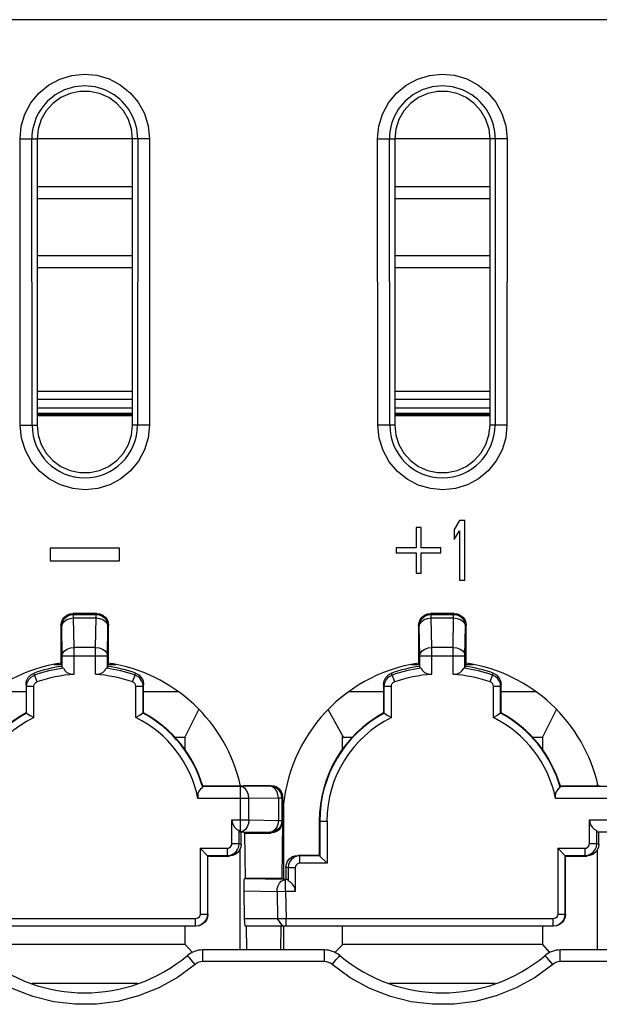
# Model space of a CAD drawing. Extents: x 0 to 420, y 0 to 297.
# Tile 7 of 62: x 78.6 to 84.67, y 77.72 to 88.04. Entities that reach past the tile are written whole.
import ezdxf

# ---------------------------------------------------------------- set-up
doc = ezdxf.new("R2010")
doc.units = 0
doc.header["$LTSCALE"] = 23.1
doc.layers.add('ALL_FEATURES', color=7, linetype='CONTINUOUS')

msp = doc.modelspace()

# ---------------------------------------------------------------- linework, layer by layer
at = {"layer": 'ALL_FEATURES', "color": 9, "linetype": 'CONTINUOUS'}
for p, q in [((104.154, 88.038), (65.779, 88.038)), ((78.602, 83.788), (78.6, 86.788)), ((78.6, 86.788), (78.779, 86.788)), ((78.727, 83.788), (78.725, 86.788)), ((79.959, 86.788), (79.779, 86.788)), ((79.834, 86.788), (79.832, 83.788)), ((79.959, 86.788), (79.956, 83.788)), ((82.352, 83.788), (82.35, 86.788)), ((82.35, 86.788), (82.529, 86.788)), ((82.477, 83.788), (82.475, 86.788)), ((83.709, 86.788), (83.529, 86.788)), ((83.584, 86.788), (83.582, 83.788)), ((83.709, 86.788), (83.706, 83.788)), ((78.779, 86.163), (79.779, 86.163)), ((82.529, 86.163), (83.529, 86.163)), ((78.779, 85.439), (79.779, 85.439)), ((82.529, 85.439), (83.529, 85.439)), ((79.779, 83.912), (78.779, 83.912)), ((83.529, 83.912), (82.529, 83.912)), ((78.602, 83.788), (78.779, 83.788)), ((79.956, 83.788), (79.779, 83.788)), ((82.529, 83.788), (82.352, 83.788)), ((83.706, 83.788), (83.529, 83.788)), ((79.162, 81.805), (79.154, 81.813)), ((79.162, 81.768), (79.162, 81.805)), ((79.162, 81.805), (79.397, 81.805)), ((79.167, 81.459), (79.162, 81.768)), ((79.162, 81.768), (79.397, 81.768)), ((79.391, 81.459), (79.397, 81.768)), ((79.397, 81.805), (79.404, 81.813)), ((79.397, 81.768), (79.397, 81.805)), ((82.912, 81.805), (82.904, 81.813)), ((82.912, 81.768), (82.912, 81.805)), ((82.912, 81.805), (83.147, 81.805)), ((82.917, 81.459), (82.912, 81.768)), ((82.912, 81.768), (83.147, 81.768)), ((83.141, 81.459), (83.147, 81.768)), ((83.147, 81.805), (83.154, 81.813)), ((83.147, 81.768), (83.147, 81.805)), ((79.037, 81.68), (79.029, 81.688)), ((79.042, 81.372), (79.037, 81.68)), ((79.516, 81.372), (79.521, 81.68)), ((79.521, 81.68), (79.529, 81.688)), ((82.787, 81.68), (82.779, 81.688)), ((82.792, 81.372), (82.787, 81.68)), ((83.266, 81.372), (83.271, 81.68)), ((83.271, 81.68), (83.279, 81.688)), ((79.167, 81.177), (79.167, 81.459)), ((79.391, 81.459), (79.167, 81.459)), ((79.391, 81.177), (79.391, 81.459)), ((82.917, 81.177), (82.917, 81.459)), ((83.141, 81.459), (82.917, 81.459)), ((83.141, 81.177), (83.141, 81.459)), ((79.042, 81.243), (79.042, 81.372)), ((79.042, 81.372), (79.516, 81.372)), ((79.516, 81.243), (79.516, 81.372)), ((82.792, 81.243), (82.792, 81.372)), ((82.792, 81.372), (83.266, 81.372)), ((83.266, 81.243), (83.266, 81.372)), ((79.038, 81.277), (78.954, 81.277)), ((79.605, 81.277), (79.521, 81.277)), ((82.788, 81.277), (82.704, 81.277)), ((83.355, 81.277), (83.271, 81.277)), ((78.753, 81.169), (78.747, 81.189)), ((78.753, 81.169), (78.777, 81.097)), ((79.781, 81.097), (79.806, 81.169)), ((79.806, 81.169), (79.811, 81.189)), ((82.503, 81.169), (82.497, 81.189)), ((82.503, 81.169), (82.527, 81.097)), ((83.531, 81.097), (83.556, 81.169)), ((83.556, 81.169), (83.561, 81.189)), ((78.668, 81.051), (78.663, 81.071)), ((79.89, 81.051), (79.896, 81.071)), ((82.418, 81.051), (82.413, 81.071)), ((83.64, 81.051), (83.646, 81.071)), ((80.913, 80), (80.514, 80)), ((81.222, 80.005), (80.913, 80)), ((80.913, 79.526), (80.913, 80)), ((81.229, 80.013), (81.222, 80.005)), ((84.763, 80), (84.264, 80)), ((81.309, 79.88), (81.001, 79.875)), ((81.309, 79.88), (81.309, 79.646)), ((81.346, 79.88), (81.309, 79.88)), ((81.354, 79.888), (81.346, 79.88)), ((81.346, 79.88), (81.346, 79.646)), ((81.001, 79.875), (80.466, 79.875)), ((81.001, 79.651), (81.001, 79.875)), ((84.851, 79.875), (84.216, 79.875)), ((80.822, 79.651), (81.001, 79.651)), ((81.001, 79.651), (81.309, 79.646)), ((81.309, 79.646), (81.346, 79.646)), ((81.346, 79.646), (81.354, 79.638)), ((81.738, 79.638), (81.82, 79.638)), ((84.572, 79.651), (84.851, 79.651)), ((80.902, 79.526), (80.913, 79.526)), ((80.913, 79.526), (81.222, 79.521)), ((81.222, 79.521), (81.229, 79.513)), ((84.652, 79.526), (84.763, 79.526)), ((80.822, 79.402), (80.898, 79.402)), ((80.898, 79.402), (80.919, 79.397)), ((84.572, 79.402), (84.648, 79.402)), ((84.648, 79.402), (84.669, 79.397)), ((80.773, 79.277), (80.794, 79.272)), ((81.535, 79.274), (81.514, 79.279)), ((84.523, 79.277), (84.544, 79.272)), ((81.411, 79.149), (81.389, 79.154)), ((81.487, 79.149), (81.411, 79.149)), ((81.385, 79.025), (80.954, 79.033)), ((81.385, 78.9), (81.385, 79.025)), ((81.407, 79.025), (81.385, 79.025)), ((81.295, 78.898), (80.95, 78.904)), ((81.385, 78.9), (81.295, 78.898)), ((81.295, 78.898), (81.3, 78.613)), ((81.385, 78.9), (81.39, 78.614)), ((81.487, 78.9), (81.385, 78.9)), ((80.489, 78.663), (80.571, 78.663)), ((84.239, 78.663), (84.321, 78.663)), ((80.44, 78.538), (80.44, 78.614)), ((81.355, 78.538), (81.3, 78.613)), ((81.39, 78.538), (81.39, 78.614)), ((84.19, 78.538), (84.19, 78.614)), ((80.516, 78.165), (80.516, 78.288)), ((81.792, 78.165), (81.792, 78.288)), ((84.266, 78.165), (84.266, 78.288)), ((81.792, 78.165), (80.516, 78.165)), ((85.408, 78.165), (84.266, 78.165))]:
    msp.add_line(p, q, dxfattribs=at)
at = {"layer": 'ALL_FEATURES', "color": 7, "linetype": 'CONTINUOUS'}
for p, q in [((78.779, 86.788), (78.779, 83.788)), ((79.779, 86.788), (78.779, 86.788)), ((79.779, 83.788), (79.779, 86.788)), ((82.529, 86.788), (82.529, 83.788)), ((83.529, 86.788), (82.529, 86.788)), ((83.529, 83.788), (83.529, 86.788)), ((78.779, 86.288), (79.779, 86.288)), ((82.529, 86.288), (83.529, 86.288)), ((79.779, 85.563), (78.779, 85.563)), ((83.529, 85.563), (82.529, 85.563)), ((79.779, 84.141), (78.779, 84.141)), ((83.529, 84.141), (82.529, 84.141)), ((78.779, 84.059), (79.779, 84.059)), ((82.529, 84.059), (83.529, 84.059)), ((79.779, 83.968), (78.779, 83.968)), ((78.779, 83.903), (79.779, 83.903)), ((83.529, 83.968), (82.529, 83.968)), ((82.529, 83.903), (83.529, 83.903)), ((78.779, 83.891), (79.779, 83.891)), ((82.529, 83.891), (83.529, 83.891)), ((83.209, 82.788), (83.154, 82.695)), ((83.264, 82.788), (83.209, 82.788)), ((83.264, 82.163), (83.264, 82.788)), ((82.753, 82.716), (82.753, 82.503)), ((82.805, 82.716), (82.753, 82.716)), ((82.805, 82.503), (82.805, 82.716)), ((83.154, 82.695), (83.154, 82.588)), ((83.154, 82.588), (83.209, 82.682)), ((83.209, 82.682), (83.209, 82.163)), ((78.915, 82.498), (78.915, 82.365)), ((79.644, 82.498), (78.915, 82.498)), ((79.644, 82.365), (79.644, 82.498)), ((82.545, 82.503), (82.545, 82.45)), ((82.753, 82.503), (82.545, 82.503)), ((83.014, 82.503), (82.805, 82.503)), ((83.014, 82.45), (83.014, 82.503)), ((78.915, 82.365), (79.644, 82.365)), ((82.545, 82.45), (82.753, 82.45)), ((82.753, 82.45), (82.753, 82.237)), ((82.805, 82.237), (82.805, 82.45)), ((82.805, 82.45), (83.014, 82.45)), ((82.753, 82.237), (82.805, 82.237)), ((83.209, 82.163), (83.264, 82.163)), ((79.404, 81.813), (79.154, 81.813)), ((83.154, 81.813), (82.904, 81.813)), ((79.029, 81.688), (79.029, 81.294)), ((79.529, 81.294), (79.529, 81.688)), ((82.779, 81.688), (82.779, 81.294)), ((83.279, 81.294), (83.279, 81.688)), ((79.038, 81.278), (79.029, 81.294)), ((79.038, 81.278), (79.038, 81.26)), ((79.038, 81.26), (79.042, 81.243)), ((79.521, 81.26), (79.516, 81.243)), ((79.521, 81.278), (79.529, 81.294)), ((79.521, 81.278), (79.521, 81.26)), ((82.788, 81.278), (82.779, 81.294)), ((82.788, 81.278), (82.788, 81.26)), ((82.788, 81.26), (82.792, 81.243)), ((83.271, 81.26), (83.266, 81.243)), ((83.271, 81.278), (83.279, 81.294)), ((83.271, 81.278), (83.271, 81.26)), ((78.663, 81.071), (78.663, 80.773)), ((78.668, 80.77), (78.668, 81.051)), ((78.668, 81.051), (78.745, 81.051)), ((78.745, 80.723), (78.745, 81.051)), ((79.814, 80.723), (79.814, 81.051)), ((79.814, 81.051), (79.89, 81.051)), ((79.89, 80.77), (79.89, 81.051)), ((79.896, 80.773), (79.896, 81.071)), ((82.413, 81.071), (82.413, 80.773)), ((82.418, 80.77), (82.418, 81.051)), ((82.418, 81.051), (82.495, 81.051)), ((82.495, 80.723), (82.495, 81.051)), ((83.564, 80.723), (83.564, 81.051)), ((83.564, 81.051), (83.64, 81.051)), ((83.64, 80.77), (83.64, 81.051)), ((83.646, 80.773), (83.646, 81.071)), ((78.298, 80.995), (78.663, 80.995)), ((79.896, 80.995), (80.259, 80.995)), ((82.048, 80.995), (82.413, 80.995)), ((83.646, 80.995), (84.009, 80.995)), ((80.329, 80.516), (80.475, 80.807)), ((84.079, 80.516), (84.225, 80.807)), ((78.663, 80.773), (78.668, 80.77)), ((79.896, 80.773), (79.89, 80.77)), ((81.83, 80.804), (81.992, 80.513)), ((82.413, 80.773), (82.418, 80.77)), ((83.646, 80.773), (83.64, 80.77)), ((80.329, 80.513), (80.227, 80.513)), ((80.329, 80.516), (80.329, 80.387)), ((81.979, 80.525), (81.979, 80.388)), ((81.979, 80.525), (81.992, 80.513)), ((82.082, 80.513), (81.979, 80.513)), ((84.079, 80.513), (83.977, 80.513)), ((84.079, 80.516), (84.079, 80.387)), ((80.518, 80.004), (80.514, 80)), ((80.93, 80.004), (80.518, 80.004)), ((80.904, 80.027), (80.904, 80.004)), ((80.93, 80.004), (80.948, 80.013)), ((80.948, 80.013), (81.229, 80.013)), ((84.268, 80.004), (84.264, 80)), ((84.68, 80.004), (84.268, 80.004)), ((84.654, 80.027), (84.654, 80.004)), ((81.354, 79.888), (81.354, 79.638)), ((81.367, 79.029), (81.367, 79.796)), ((80.822, 79.402), (80.822, 79.651)), ((81.354, 79.638), (81.344, 79.038)), ((81.738, 79.638), (81.738, 79.279)), ((81.743, 79.638), (81.743, 79.274)), ((81.82, 79.638), (81.82, 79.198)), ((84.572, 79.402), (84.572, 79.651)), ((80.898, 79.402), (80.898, 79.538)), ((80.919, 79.522), (80.902, 79.526)), ((80.919, 79.397), (80.919, 79.522)), ((80.939, 79.522), (80.919, 79.522)), ((80.957, 79.513), (80.939, 79.522)), ((80.965, 79.038), (80.957, 79.513)), ((80.957, 79.513), (81.229, 79.513)), ((84.648, 79.402), (84.648, 79.538)), ((84.669, 79.522), (84.652, 79.526)), ((84.669, 79.397), (84.669, 79.522)), ((84.689, 79.522), (84.669, 79.522)), ((80.489, 79.353), (80.489, 78.663)), ((80.571, 79.272), (80.489, 79.353)), ((80.489, 79.353), (80.773, 79.353)), ((80.565, 79.277), (80.565, 78.663)), ((80.565, 79.277), (80.773, 79.277)), ((80.571, 78.663), (80.571, 79.272)), ((80.571, 79.272), (80.794, 79.272)), ((80.773, 79.353), (80.773, 79.277)), ((80.904, 79.338), (80.904, 78.288)), ((81.738, 79.279), (81.514, 79.279)), ((81.535, 79.198), (81.535, 79.274)), ((81.743, 79.274), (81.535, 79.274)), ((81.738, 79.279), (81.82, 79.198)), ((84.239, 79.353), (84.239, 78.663)), ((84.321, 79.272), (84.239, 79.353)), ((84.239, 79.353), (84.523, 79.353)), ((84.315, 79.277), (84.315, 78.663)), ((84.315, 79.277), (84.523, 79.277)), ((84.321, 78.663), (84.321, 79.272)), ((84.321, 79.272), (84.544, 79.272)), ((84.523, 79.353), (84.523, 79.277)), ((84.654, 79.338), (84.654, 78.288)), ((81.389, 79.154), (81.389, 79.029)), ((81.82, 79.198), (81.535, 79.198)), ((81.411, 79.149), (81.411, 79.013)), ((81.487, 79.149), (81.487, 78.9)), ((80.954, 79.033), (80.965, 79.038)), ((81.344, 79.038), (80.965, 79.038)), ((81.361, 79.029), (81.344, 79.038)), ((81.361, 79.029), (81.389, 79.029)), ((81.389, 79.029), (81.407, 79.025)), ((80.955, 78.613), (80.95, 78.904)), ((80.44, 78.538), (77.073, 78.538)), ((80.44, 78.614), (77.502, 78.614)), ((80.329, 78.538), (80.329, 78.348)), ((80.96, 78.538), (80.955, 78.613)), ((81.3, 78.613), (80.955, 78.613)), ((84.19, 78.538), (80.96, 78.538)), ((80.978, 78.288), (80.974, 78.538)), ((81.39, 78.614), (81.3, 78.613)), ((81.335, 78.538), (81.33, 78.288)), ((81.367, 78.288), (81.367, 78.538)), ((84.19, 78.614), (81.39, 78.614)), ((81.979, 78.538), (81.979, 78.338)), ((84.079, 78.538), (84.079, 78.348)), ((78.229, 78.35), (80.329, 78.35)), ((80.407, 78.262), (80.329, 78.348)), ((81.979, 78.338), (81.903, 78.261)), ((81.979, 78.35), (84.079, 78.35)), ((84.157, 78.262), (84.079, 78.348)), ((81.792, 78.288), (80.516, 78.288)), ((85.408, 78.288), (84.266, 78.288)), ((79.834, 77.935), (78.722, 77.935)), ((83.584, 77.935), (82.472, 77.935))]:
    msp.add_line(p, q, dxfattribs=at)
at = {"layer": 'ALL_FEATURES', "color": 9, "linetype": 'CONTINUOUS'}
for points in [[(78.6, 86.788), (78.613, 86.921), (78.652, 87.048), (78.714, 87.165), (78.798, 87.267), (78.9, 87.352), (79.017, 87.415), (79.143, 87.454), (79.275, 87.468), (79.407, 87.455), (79.534, 87.418), (79.651, 87.356), (79.755, 87.273), (79.84, 87.172), (79.904, 87.055), (79.945, 86.924), (79.959, 86.788)], [(82.35, 86.788), (82.363, 86.921), (82.402, 87.048), (82.464, 87.165), (82.548, 87.267), (82.65, 87.352), (82.767, 87.415), (82.893, 87.454), (83.025, 87.468), (83.157, 87.455), (83.284, 87.418), (83.401, 87.356), (83.505, 87.273), (83.59, 87.172), (83.654, 87.055), (83.695, 86.924), (83.709, 86.788)], [(79.956, 83.788), (79.943, 83.655), (79.905, 83.529), (79.842, 83.412), (79.759, 83.31), (79.657, 83.227), (79.541, 83.164), (79.415, 83.125), (79.284, 83.111), (79.152, 83.123), (79.026, 83.161), (78.909, 83.222), (78.806, 83.304), (78.721, 83.405), (78.657, 83.522), (78.616, 83.652), (78.602, 83.788)], [(83.706, 83.788), (83.693, 83.655), (83.655, 83.529), (83.593, 83.413), (83.509, 83.311), (83.407, 83.227), (83.291, 83.164), (83.165, 83.125), (83.034, 83.111), (82.903, 83.123), (82.776, 83.16), (82.659, 83.221), (82.557, 83.304), (82.472, 83.405), (82.407, 83.522), (82.366, 83.652), (82.352, 83.788)], [(79.037, 81.68), (79.041, 81.712), (79.054, 81.743), (79.074, 81.768), (79.1, 81.788), (79.13, 81.801), (79.162, 81.805)], [(79.037, 81.68), (79.044, 81.707), (79.062, 81.731), (79.089, 81.751), (79.124, 81.763), (79.162, 81.768)], [(79.397, 81.805), (79.429, 81.801), (79.459, 81.788), (79.485, 81.768), (79.505, 81.743), (79.517, 81.712), (79.521, 81.68)], [(79.397, 81.768), (79.435, 81.763), (79.469, 81.751), (79.497, 81.731), (79.515, 81.707), (79.521, 81.68)], [(82.787, 81.68), (82.791, 81.712), (82.804, 81.743), (82.824, 81.768), (82.85, 81.788), (82.88, 81.801), (82.912, 81.805)], [(82.787, 81.68), (82.794, 81.707), (82.812, 81.731), (82.839, 81.751), (82.874, 81.763), (82.912, 81.768)], [(83.147, 81.805), (83.179, 81.801), (83.209, 81.788), (83.235, 81.768), (83.255, 81.743), (83.267, 81.712), (83.271, 81.68)], [(83.147, 81.768), (83.185, 81.763), (83.219, 81.751), (83.247, 81.731), (83.265, 81.707), (83.271, 81.68)], [(79.042, 81.372), (79.049, 81.398), (79.067, 81.423), (79.095, 81.442), (79.129, 81.455), (79.167, 81.459)], [(79.391, 81.459), (79.43, 81.455), (79.464, 81.442), (79.492, 81.423), (79.51, 81.398), (79.516, 81.372)], [(82.792, 81.372), (82.799, 81.398), (82.817, 81.423), (82.845, 81.442), (82.879, 81.455), (82.917, 81.459)], [(83.141, 81.459), (83.18, 81.455), (83.214, 81.442), (83.242, 81.423), (83.26, 81.398), (83.266, 81.372)], [(81.001, 79.875), (80.996, 79.913), (80.983, 79.948), (80.964, 79.975), (80.94, 79.993), (80.913, 80)], [(81.346, 79.88), (81.342, 79.912), (81.33, 79.943), (81.31, 79.968), (81.284, 79.988), (81.254, 80.001), (81.222, 80.005)], [(81.309, 79.88), (81.305, 79.918), (81.292, 79.953), (81.273, 79.981), (81.248, 79.999), (81.222, 80.005)], [(81.001, 79.651), (80.996, 79.613), (80.983, 79.578), (80.964, 79.55), (80.94, 79.533), (80.913, 79.526)], [(81.309, 79.646), (81.305, 79.607), (81.292, 79.573), (81.273, 79.545), (81.248, 79.527), (81.222, 79.521)], [(81.346, 79.646), (81.342, 79.613), (81.33, 79.583), (81.31, 79.557), (81.284, 79.538), (81.254, 79.525), (81.222, 79.521)], [(81.295, 78.898), (81.298, 78.931), (81.307, 78.961), (81.321, 78.987), (81.34, 79.007), (81.362, 79.02), (81.385, 79.025)], [(80.436, 78.136), (80.415, 78.16), (80.396, 78.183), (80.38, 78.203), (80.367, 78.217), (80.359, 78.227), (80.356, 78.229)], [(81.873, 78.136), (81.893, 78.16), (81.913, 78.183), (81.929, 78.203), (81.942, 78.217), (81.95, 78.227), (81.953, 78.229)], [(84.186, 78.136), (84.165, 78.16), (84.146, 78.183), (84.13, 78.203), (84.117, 78.217), (84.109, 78.227), (84.106, 78.229)], [(80.436, 78.136), (80.251, 78), (80.054, 77.891), (79.844, 77.806), (79.626, 77.749), (79.403, 77.719), (79.177, 77.718), (78.953, 77.745), (78.734, 77.8), (78.519, 77.884), (78.313, 77.997), (78.123, 78.136)], [(80.516, 78.165), (80.495, 78.163), (80.475, 78.158), (80.455, 78.149), (80.436, 78.136)], [(81.873, 78.136), (81.855, 78.148), (81.836, 78.157), (81.815, 78.163), (81.792, 78.165)], [(84.186, 78.136), (84.001, 78), (83.804, 77.891), (83.594, 77.806), (83.376, 77.749), (83.153, 77.719), (82.927, 77.718), (82.703, 77.745), (82.484, 77.8), (82.269, 77.884), (82.063, 77.997), (81.873, 78.136)], [(84.266, 78.165), (84.245, 78.163), (84.225, 78.158), (84.205, 78.149), (84.186, 78.136)]]:
    msp.add_lwpolyline(points, dxfattribs=at)
at = {"layer": 'ALL_FEATURES', "color": 7, "linetype": 'CONTINUOUS'}
for points in [[(79.779, 86.788), (79.769, 86.891), (79.736, 86.991), (79.684, 87.081), (79.614, 87.159), (79.53, 87.221), (79.434, 87.263), (79.332, 87.285), (79.228, 87.285), (79.125, 87.263), (79.029, 87.221), (78.945, 87.16), (78.875, 87.082), (78.823, 86.991), (78.79, 86.892), (78.779, 86.788)], [(83.529, 86.788), (83.519, 86.891), (83.486, 86.991), (83.434, 87.081), (83.364, 87.159), (83.28, 87.221), (83.184, 87.263), (83.082, 87.285), (82.978, 87.285), (82.875, 87.263), (82.779, 87.221), (82.695, 87.16), (82.625, 87.082), (82.573, 86.991), (82.54, 86.892), (82.529, 86.788)], [(78.779, 83.788), (78.79, 83.685), (78.822, 83.585), (78.874, 83.495), (78.944, 83.417), (79.029, 83.355), (79.124, 83.313), (79.227, 83.291), (79.331, 83.291), (79.434, 83.312), (79.529, 83.355), (79.614, 83.416), (79.684, 83.494), (79.736, 83.584), (79.768, 83.684), (79.779, 83.788)], [(82.529, 83.788), (82.54, 83.685), (82.572, 83.585), (82.624, 83.495), (82.694, 83.417), (82.779, 83.355), (82.874, 83.313), (82.977, 83.291), (83.081, 83.291), (83.184, 83.312), (83.279, 83.355), (83.364, 83.416), (83.434, 83.494), (83.486, 83.584), (83.518, 83.684), (83.529, 83.788)], [(79.029, 81.688), (79.034, 81.72), (79.046, 81.75), (79.066, 81.776), (79.092, 81.796), (79.122, 81.809), (79.154, 81.813)], [(79.404, 81.813), (79.437, 81.809), (79.467, 81.796), (79.493, 81.776), (79.513, 81.75), (79.525, 81.72), (79.529, 81.688)], [(82.779, 81.688), (82.784, 81.72), (82.796, 81.75), (82.816, 81.776), (82.842, 81.796), (82.872, 81.809), (82.904, 81.813)], [(83.154, 81.813), (83.187, 81.809), (83.217, 81.796), (83.243, 81.776), (83.263, 81.75), (83.275, 81.72), (83.279, 81.688)], [(79.055, 81.241), (79.046, 81.242), (79.042, 81.243)], [(79.055, 81.241), (79.071, 81.216), (79.092, 81.197), (79.116, 81.184), (79.142, 81.177), (79.167, 81.177)], [(79.391, 81.177), (79.417, 81.177), (79.443, 81.184), (79.467, 81.197), (79.488, 81.216), (79.504, 81.241)], [(79.516, 81.243), (79.513, 81.242), (79.504, 81.241)], [(82.805, 81.241), (82.796, 81.242), (82.792, 81.243)], [(82.805, 81.241), (82.821, 81.216), (82.842, 81.197), (82.866, 81.184), (82.892, 81.177), (82.917, 81.177)], [(83.141, 81.177), (83.167, 81.177), (83.193, 81.184), (83.217, 81.197), (83.238, 81.216), (83.254, 81.241)], [(83.266, 81.243), (83.263, 81.242), (83.254, 81.241)], [(78.663, 81.071), (78.669, 81.109), (78.686, 81.144), (78.713, 81.171), (78.747, 81.189)], [(78.668, 81.051), (78.674, 81.089), (78.692, 81.123), (78.719, 81.151), (78.753, 81.169)], [(79.89, 81.051), (79.887, 81.081), (79.875, 81.11), (79.857, 81.135), (79.834, 81.155), (79.806, 81.169)], [(79.811, 81.189), (79.845, 81.171), (79.872, 81.144), (79.89, 81.109), (79.896, 81.071)], [(82.413, 81.071), (82.419, 81.109), (82.436, 81.144), (82.463, 81.171), (82.497, 81.189)], [(82.418, 81.051), (82.424, 81.089), (82.442, 81.123), (82.469, 81.151), (82.503, 81.169)], [(83.64, 81.051), (83.637, 81.081), (83.625, 81.11), (83.607, 81.135), (83.584, 81.155), (83.556, 81.169)], [(83.561, 81.189), (83.595, 81.171), (83.622, 81.144), (83.64, 81.109), (83.646, 81.071)], [(78.745, 81.051), (78.747, 81.065), (78.754, 81.079), (78.764, 81.09), (78.777, 81.097)], [(79.814, 81.051), (79.812, 81.065), (79.805, 81.079), (79.794, 81.09), (79.781, 81.097)], [(82.495, 81.051), (82.497, 81.065), (82.504, 81.079), (82.514, 81.09), (82.527, 81.097)], [(83.564, 81.051), (83.562, 81.065), (83.555, 81.079), (83.544, 81.09), (83.531, 81.097)], [(78.668, 80.77), (78.707, 80.746), (78.745, 80.723)], [(79.89, 80.77), (79.852, 80.746), (79.814, 80.723)], [(82.418, 80.77), (82.457, 80.746), (82.495, 80.723)], [(83.64, 80.77), (83.602, 80.746), (83.564, 80.723)], [(80.516, 79.989), (80.493, 79.974), (80.476, 79.953), (80.466, 79.929), (80.463, 79.903), (80.466, 79.875)], [(80.516, 79.989), (80.515, 79.997), (80.514, 80)], [(81.229, 80.013), (81.262, 80.009), (81.292, 79.996), (81.318, 79.976), (81.338, 79.95), (81.35, 79.92), (81.354, 79.888)], [(84.266, 79.989), (84.243, 79.974), (84.226, 79.953), (84.217, 79.929), (84.213, 79.903), (84.216, 79.875)], [(84.266, 79.989), (84.265, 79.997), (84.264, 80)], [(80.822, 79.651), (80.825, 79.625), (80.834, 79.599), (80.849, 79.575), (80.871, 79.554), (80.898, 79.538)], [(81.354, 79.634), (81.349, 79.602), (81.336, 79.573), (81.316, 79.548), (81.291, 79.529), (81.261, 79.517), (81.229, 79.513)], [(84.572, 79.651), (84.575, 79.625), (84.584, 79.599), (84.599, 79.575), (84.621, 79.554), (84.648, 79.538)], [(80.902, 79.526), (80.9, 79.529), (80.898, 79.538)], [(84.652, 79.526), (84.65, 79.529), (84.648, 79.538)], [(80.773, 79.277), (80.806, 79.281), (80.836, 79.294), (80.862, 79.314), (80.881, 79.339), (80.894, 79.37), (80.898, 79.402)], [(80.773, 79.353), (80.786, 79.355), (80.798, 79.36), (80.808, 79.367), (80.815, 79.378), (80.82, 79.389), (80.822, 79.402)], [(80.919, 79.397), (80.915, 79.364), (80.903, 79.334), (80.883, 79.308), (80.857, 79.288), (80.827, 79.276), (80.794, 79.272)], [(84.523, 79.277), (84.556, 79.281), (84.586, 79.294), (84.612, 79.314), (84.631, 79.339), (84.644, 79.37), (84.648, 79.402)], [(84.523, 79.353), (84.536, 79.355), (84.548, 79.36), (84.558, 79.367), (84.565, 79.378), (84.57, 79.389), (84.572, 79.402)], [(84.669, 79.397), (84.665, 79.364), (84.653, 79.334), (84.633, 79.308), (84.607, 79.288), (84.577, 79.276), (84.544, 79.272)], [(81.389, 79.154), (81.394, 79.187), (81.406, 79.217), (81.426, 79.243), (81.452, 79.262), (81.482, 79.275), (81.514, 79.279)], [(81.535, 79.274), (81.503, 79.27), (81.473, 79.257), (81.447, 79.237), (81.427, 79.211), (81.415, 79.181), (81.411, 79.149)], [(81.535, 79.198), (81.523, 79.196), (81.511, 79.191), (81.501, 79.183), (81.493, 79.173), (81.488, 79.162), (81.487, 79.149)], [(80.95, 78.904), (80.95, 78.933), (80.95, 78.962), (80.95, 78.988), (80.951, 79.01), (80.952, 79.026), (80.954, 79.033)], [(81.407, 79.025), (81.409, 79.021), (81.411, 79.013)], [(81.487, 78.9), (81.484, 78.926), (81.475, 78.952), (81.459, 78.976), (81.438, 78.997), (81.411, 79.013)], [(80.489, 78.663), (80.487, 78.65), (80.483, 78.639), (80.475, 78.628), (80.465, 78.621), (80.453, 78.616), (80.44, 78.614)], [(80.565, 78.663), (80.561, 78.631), (80.549, 78.6), (80.529, 78.574), (80.503, 78.555), (80.473, 78.542), (80.44, 78.538)], [(80.571, 78.663), (80.566, 78.631), (80.554, 78.6), (80.534, 78.575), (80.508, 78.555), (80.478, 78.542), (80.446, 78.538)], [(84.239, 78.663), (84.237, 78.65), (84.233, 78.639), (84.225, 78.628), (84.215, 78.621), (84.203, 78.616), (84.19, 78.614)], [(84.315, 78.663), (84.311, 78.631), (84.299, 78.6), (84.279, 78.574), (84.253, 78.555), (84.223, 78.542), (84.19, 78.538)], [(84.321, 78.663), (84.316, 78.631), (84.304, 78.6), (84.284, 78.575), (84.258, 78.555), (84.228, 78.542), (84.196, 78.538)]]:
    msp.add_lwpolyline(points, dxfattribs=at)
at = {"layer": 'ALL_FEATURES', "color": 9, "linetype": 'CONTINUOUS'}
for centre, radius, start, end in [((79.279, 86.788), 0.555, 359.9563, 180.0437), ((83.029, 86.788), 0.555, 359.9563, 180.0437), ((79.279, 83.788), 0.552, 180.0437, 359.9563), ((83.029, 83.788), 0.552, 180.0437, 359.9563)]:
    msp.add_arc(centre, radius, start, end, dxfattribs=at)
at = {"layer": 'ALL_FEATURES', "color": 7, "linetype": 'CONTINUOUS'}
for centre, radius, start, end in [((79.279, 79.638), 1.675, 98.5837, 171.744), ((79.279, 79.638), 1.64, 98.4597, 108.9224), ((79.279, 79.638), 1.619, 97.9761, 108.9868), ((79.279, 79.638), 1.619, 71.0132, 82.0239), ((79.279, 79.638), 1.64, 71.0776, 81.5403), ((79.279, 79.638), 1.675, 12.6079, 81.4163), ((83.029, 79.638), 1.675, 98.5837, 180), ((83.029, 79.638), 1.64, 98.4597, 108.9224), ((83.029, 79.638), 1.619, 97.9761, 108.9868), ((83.029, 79.638), 1.619, 71.0132, 82.0239), ((83.029, 79.638), 1.64, 71.0776, 81.5403), ((83.029, 79.638), 1.675, 12.6079, 81.4163), ((79.279, 79.638), 1.543, 94.1594, 108.9868), ((79.279, 79.638), 1.543, 71.0132, 85.8406), ((83.029, 79.638), 1.543, 94.1594, 108.9868), ((83.029, 79.638), 1.543, 71.0132, 85.8406), ((79.279, 79.638), 1.291, 118.5066, 180), ((79.279, 79.638), 1.286, 118.3679, 180), ((79.279, 79.638), 1.21, 116.233, 180), ((79.279, 79.638), 1.21, 11.2927, 63.767), ((79.279, 79.638), 1.286, 15.8596, 61.6321), ((79.279, 79.638), 1.291, 16.4783, 61.4934), ((83.029, 79.638), 1.291, 118.5066, 180), ((83.029, 79.638), 1.286, 118.3679, 180), ((83.029, 79.638), 1.21, 116.233, 180), ((83.029, 79.638), 1.21, 11.2927, 63.767), ((83.029, 79.638), 1.286, 15.8596, 61.6321), ((83.029, 79.638), 1.291, 16.4783, 61.4934), ((79.279, 79.513), 1.675, 230.0169, 309.9831), ((80.516, 78.038), 0.25, 90, 129.9831), ((81.792, 78.038), 0.25, 50.0169, 90), ((83.029, 79.513), 1.675, 230.0169, 309.9831), ((84.266, 78.038), 0.25, 90, 129.9831)]:
    msp.add_arc(centre, radius, start, end, dxfattribs=at)

doc.saveas('drawing.dxf')
